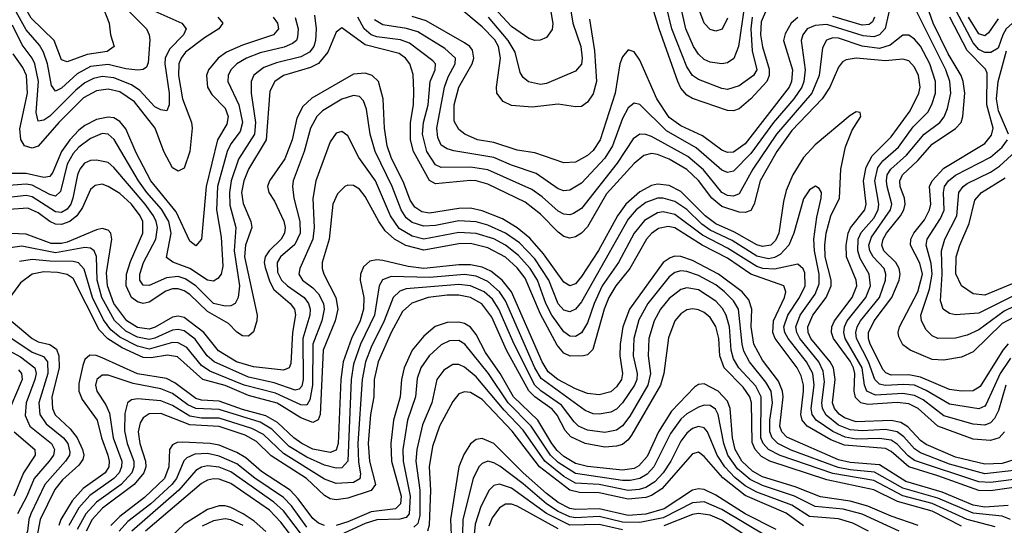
# Model space of a CAD drawing. Header units: inches. Extents: x 501365 to 657855, y 482276 to 547543.
# Tile 97 of 256: x 534207 to 537577, y 505930 to 507662. Entities that reach past the tile are written whole.
import ezdxf

# ---------------------------------------------------------------- set-up
doc = ezdxf.new("R2010")
doc.units = ezdxf.units.IN
doc.header["$MEASUREMENT"] = 0
doc.layers.add('A5530', color=7, linetype='Continuous')

msp = doc.modelspace()

# ---------------------------------------------------------------- linework, layer by layer
at = {"layer": 'A5530', "color": 5}
for points, elevation in [([(534197.8, 508310), (534210, 508290), (534253.8, 508270), (534273, 508250), (534273.5, 508210), (534259.9, 508150), (534268.8, 508110), (534333.5, 508010), (534348, 507970), (534363.3, 507903.3), (534377.1, 507870), (534399.3, 507839.3), (534448.2, 507790), (534474.9, 507750), (534513.6, 507650), (534518.5, 507610), (534530.1, 507570), (534507.1, 507552.9), (534437.8, 507542.2), (534370, 507517.6), (534350, 507524.6), (534325.2, 507590), (534246.5, 507666.5), (534176.9, 507790)], 2020), ([(536001, 507830), (536032, 507648), (536030, 507627.8), (536010, 507600.8), (535988.6, 507591.4), (535970, 507590.6), (535950, 507597.4), (535890, 507638.7), (535769.2, 507769.2)], 2040), ([(537590, 506551.2), (537571.7, 506530), (537494.3, 506405.7), (537470, 506390.6), (537430.7, 506389.3), (537390, 506394.9), (537290, 506437), (537250, 506445), (537190, 506444.7), (537171.8, 506451.8), (537162.3, 506462.3), (537117.4, 506550), (537111.8, 506570), (537112.4, 506590), (537131.8, 506630), (537192.2, 506710), (537216.8, 506770), (537220.4, 506790), (537217.6, 506810), (537205.8, 506830), (537164.8, 506870), (537157.7, 506890), (537162.2, 506910), (537174.2, 506930), (537222, 506990), (537232.6, 507010), (537237.2, 507030), (537235.7, 507050), (537221.1, 507090), (537219.2, 507110), (537228.2, 507130), (537280.8, 507179.2), (537330, 507235.1), (537410, 507289.5), (537429.3, 507310), (537434.9, 507330), (537441.9, 507410), (537436.4, 507450), (537428.9, 507470), (537385.2, 507545.2), (537334.1, 507650), (537284.9, 507790)], 2120), ([(534581.8, 507690), (534641.1, 507630), (534650.8, 507610), (534652.3, 507592.3), (534646.7, 507513.3), (534641.3, 507498.7), (534629.3, 507490.7), (534611.1, 507488.9), (534570, 507492.9), (534510, 507507.7), (534450, 507501.1), (534403.6, 507476.4), (534350, 507427.5), (534330, 507416.6), (534316, 507436), (534302, 507510), (534289.2, 507550), (534274.8, 507574.8), (534230, 507626.5), (534150.2, 507770)], 2040), ([(537190, 507723), (537169.1, 507630.9), (537150, 507609.2), (537130, 507603.2), (537093.7, 507606.3), (536970, 507644.8), (536930, 507642.1), (536902.5, 507630), (536887.1, 507610), (536881.3, 507590), (536895.8, 507490), (536891.2, 507450), (536884, 507430), (536856.6, 507390), (536787.1, 507310), (536710, 507203.3), (536650, 507142.7), (536630, 507138.4), (536610, 507146.6), (536522.7, 507222.7), (536420.7, 507280.7), (536330, 507370.6), (536310, 507375.9), (536290, 507359.4), (536270, 507323.2), (536236.5, 507230), (536210, 507187.3), (536130, 507101.9), (536090, 507077.9), (536070, 507075.6), (536050, 507082.8), (535974.4, 507134.4), (535890, 507162.9), (535830.1, 507190.1), (535693, 507213), (535670, 507218.9), (535650, 507232.3), (535637.8, 507257.8), (535634.7, 507290), (535661.2, 507430), (535674, 507466), (535698.2, 507510), (535698.7, 507530), (535662.5, 507562.5), (535570, 507619.8), (535531.4, 507631.4), (535450, 507643.7), (535421.6, 507661.6)], 2140), ([(536084.7, 507750), (536100.8, 507650), (536127.9, 507570), (536132, 507530), (536130, 507509.7), (536110, 507485), (536010, 507443.5), (535990, 507439.7), (535949.1, 507449.1), (535930, 507464.1), (535920.5, 507480.5), (535902.8, 507550), (535879, 507590), (535811.7, 507670)], 2060), ([(534670, 507691.3), (534762.7, 507650), (534777, 507630), (534767.5, 507610), (534719.5, 507560.5), (534705.5, 507530), (534704.5, 507510), (534718.7, 507410), (534718.7, 507370), (534711.3, 507350), (534690, 507352.6), (534670, 507363.7), (534618.6, 507418.6), (534590, 507439), (534530, 507462.8), (534490, 507467.1), (534459.9, 507460.1), (534430, 507444.8), (534399.6, 507420.4), (534310, 507330.8), (534290, 507317.5), (534270, 507313.6), (534263.5, 507343.5), (534271.9, 507450), (534259.5, 507510), (534250, 507530), (534215.9, 507575.9), (534182.8, 507642.8)], 2060), ([(536157, 507663), (536174.9, 507554.9), (536180.8, 507450), (536170, 507407.3), (536150, 507378.8), (536130, 507364.7), (536110, 507363.2), (536050, 507372.1), (535961.7, 507361.7), (535890, 507367.8), (535861.8, 507381.8), (535839.9, 507410), (535838.7, 507430), (535853.3, 507530), (535845.5, 507570), (535832.9, 507592.9), (535790, 507637.6), (535706.3, 507706.3)], 2080), ([(536763.3, 507696.7), (536745.3, 507654.7), (536742.2, 507610), (536749, 507569), (536772.5, 507492.5), (536772.5, 507470), (536764.3, 507450), (536710, 507390.3), (536670, 507356.8), (536650, 507349.9), (536630, 507350.6), (536510, 507392), (536490, 507403.4), (536470, 507427.5), (536459.4, 507450), (536395.9, 507630), (536377, 507690)], 2080), ([(536713.9, 507670), (536709, 507630), (536714.4, 507554.4), (536729.7, 507490), (536718.1, 507470), (536670, 507435), (536630, 507423), (536610, 507425.9), (536530, 507456.2), (536510, 507470.4), (536490, 507500.4), (536439, 507630), (536419.4, 507710)], 2060), ([(536687.6, 507710), (536667.7, 507570), (536651.2, 507528.8), (536630, 507513.9), (536610, 507510.4), (536570, 507516), (536550, 507525.3), (536530, 507543.6), (536512.9, 507570), (536487.4, 507630), (536470, 507706.3)], 2040), ([(536630, 507667.3), (536611.2, 507628.8), (536590, 507621.7), (536570, 507627.6), (536550, 507649.8), (536535.2, 507690)], 2020), ([(537597.9, 506502.1), (537562.3, 506450), (537515.2, 506344.8), (537510, 506338), (537490, 506329.1), (537390, 506344.6), (537310, 506392.4), (537270, 506409.6), (537232.9, 506412.9), (537168.9, 506408.9), (537150, 506413.8), (537133.8, 506430), (537112.1, 506490), (537071.7, 506570), (537068.9, 506590), (537073.7, 506610), (537085.2, 506630), (537149.5, 506710), (537170.2, 506770), (537171.8, 506790), (537166.2, 506810), (537128.4, 506850), (537116.5, 506870), (537113.2, 506890), (537123, 506917), (537187.8, 507010), (537192.2, 507030), (537176.5, 507090), (537173.4, 507110), (537176.6, 507130), (537188.9, 507150), (537242.4, 507197.6), (537302.5, 507270), (537356.3, 507310), (537371.6, 507328.4), (537383, 507357), (537394, 507410), (537390.9, 507450), (537376.6, 507490), (537270, 507704.2)], 2140), ([(537656.2, 507683.8), (537605, 507650), (537583.5, 507630), (537571.6, 507610), (537555.9, 507564.1), (537531.3, 507548.7), (537510, 507548.7), (537490, 507560), (537470, 507582.6), (537413.7, 507690)], 2060), ([(535216.6, 507676.6), (535221.6, 507630), (535219.4, 507590), (535213.5, 507570), (535199.1, 507550), (535170, 507534.1), (535086.3, 507513.7), (535042.3, 507497.7), (535008.9, 507471.1), (534999.1, 507450), (534999.9, 507410), (535013.9, 507310), (535010.7, 507270), (534955.8, 507184.2), (534931, 507110), (534925.5, 507070), (534926.9, 507026.9), (534947.4, 506950), (534941.4, 506870), (534959.1, 506750), (534954.7, 506710), (534944.2, 506690), (534930, 506682.2), (534910, 506680.2), (534870, 506690), (534810, 506750.4), (534773.9, 506773.9), (534750, 506782.3), (534710, 506778), (534650, 506751.9), (534630, 506752.5), (534618.9, 506770), (534618.6, 506790), (534630.5, 506830), (534673.4, 506910), (534679, 506950), (534674.7, 506970), (534665.7, 506990), (534636.3, 507030), (534530, 507155.7), (534510, 507172.5), (534470, 507181.1), (534450, 507179.2), (534429.2, 507170), (534412.8, 507150), (534404.7, 507130), (534389.6, 507050), (534381.9, 507030), (534370, 507012.4), (534350, 507001.4), (534330, 507003.2), (534250, 507054.9), (534230, 507059.8), (534170, 507052.9)], 2160), ([(535075.3, 507670), (535090.1, 507650), (535092.7, 507630), (535076.4, 507610), (534970, 507574.8), (534915.1, 507550), (534886.3, 507530), (534853.6, 507490), (534847, 507470), (534850.1, 507430), (534865.3, 507405.3), (534910, 507358.5), (534920.9, 507330), (534916.7, 507303.3), (534883.8, 507250), (534845.5, 507090), (534830, 506909.6), (534810, 506887.2), (534790, 506903.5), (534743.1, 507003.1), (534656.6, 507110), (534605.5, 507205.5), (534570, 507287.5), (534550, 507313.3), (534530, 507325.2), (534510, 507328.3), (534470, 507319.9), (534430, 507298.9), (534410, 507282.9), (534379.3, 507250), (534350.9, 507210), (534320.8, 507139.2), (534310, 507124.1), (534290, 507121.1), (534230, 507134.8), (534170, 507134.4)], 2120), ([(535149.5, 507669.5), (535159.9, 507630), (535158.6, 507601.4), (535154.1, 507590), (535140.4, 507579.6), (535112.3, 507567.7), (535030, 507547.9), (534983.5, 507530), (534950, 507509.9), (534929.6, 507490), (534920.5, 507470), (534919.4, 507450), (534957.2, 507370), (534970.3, 507310), (534961.6, 507278.4), (534930, 507235.9), (534917.7, 507210), (534884.7, 507090), (534880.8, 507010), (534896.6, 506916.6), (534902, 506818), (534896.6, 506790), (534885.2, 506774.8), (534870, 506766.2), (534850, 506769.9), (534790.1, 506810.1), (534730.9, 506830.9), (534710, 506846.8), (534726.1, 506930), (534717.5, 506970), (534692.8, 507012.8), (534642.5, 507070), (534614, 507110), (534531.1, 507251.1), (534510, 507269.5), (534490, 507271.4), (534450, 507254.9), (534410, 507225.4), (534390, 507202.8), (534370, 507166.5), (534347.2, 507072.8), (534330, 507057.6), (534310, 507062.7), (534250, 507095.2), (534230, 507098.8), (534170, 507093.8)], 2140), ([(534885.7, 507670), (534902.8, 507650), (534888.5, 507630), (534840.2, 507599.8), (534774.7, 507550), (534759.8, 507530), (534752.3, 507510), (534751.1, 507470), (534764.1, 507390), (534794.8, 507310), (534798.1, 507290), (534790.1, 507210.1), (534770, 507153.4), (534750, 507143.2), (534730, 507153.8), (534700.9, 507210), (534670.6, 507290), (534600.4, 507380.4), (534550, 507414.6), (534510, 507424.2), (534470, 507418.5), (534425.9, 507394.1), (534341, 507310), (534270, 507228.9), (534250, 507221.5), (534223.4, 507230), (534210.8, 507250.8), (534208.3, 507288.3), (534234, 507410), (534230.2, 507470), (534218.1, 507498.1), (534184.7, 507544.7)], 2080), ([(537582.4, 506410), (537556.7, 506323.3), (537543.8, 506296.2), (537530, 506281.5), (537510, 506273.7), (537470, 506276.9), (537370, 506305.6), (537299.4, 506359.4), (537270, 506375.1), (537230, 506381.8), (537136.4, 506376.4), (537106.6, 506390), (537098.8, 506410), (537090.3, 506470), (537032.7, 506570), (537027.4, 506590), (537030, 506610), (537039.7, 506630), (537102.7, 506710), (537119.2, 506750), (537115, 506790), (537084.1, 506844.1), (537075.8, 506870), (537076.9, 506910), (537087.3, 506932.7), (537130, 506982.3), (537144.8, 507010), (537148, 507030), (537133.7, 507110), (537144.6, 507155.4), (537161.8, 507178.2), (537214.8, 507225.2), (537264.9, 507295.1), (537315.4, 507344.6), (537329.3, 507370.7), (537342, 507410), (537342.1, 507450), (537322.6, 507510), (537290, 507571.2), (537270, 507595), (537250, 507609), (537230, 507608), (537186.2, 507573.8), (537150, 507563.4), (537090, 507571.4), (537010, 507598.8), (536990, 507599.6), (536968.4, 507591.6), (536955.3, 507564.7), (536943.3, 507470), (536918.5, 507410), (536797, 507270), (536716.4, 507150), (536670, 507065), (536650, 507056.8), (536630, 507059.3), (536610, 507069.7), (536547.2, 507147.2), (536493.5, 507193.5), (536370, 507261.9), (536350, 507268.9), (536330, 507269.1), (536306.6, 507253.4), (536252.6, 507170), (536130, 507014.5), (536102.4, 506997.6), (536090, 506993.9), (536070, 506996.1), (536050, 507006.2), (535995.5, 507055.5), (535959.6, 507079.6), (535810, 507147.8), (535750, 507156.4), (535650, 507155.3), (535630, 507164.6), (535600.5, 507210), (535585.7, 507270), (535589.3, 507310), (535605.5, 507370), (535612.5, 507450), (535629.5, 507490), (535629.9, 507510), (535621.1, 507521.1), (535541.4, 507581.4), (535510, 507592.5), (535430, 507603.2), (535410, 507610.2), (535385.7, 507630), (535364.1, 507670)], 2160), ([(536870, 507668.5), (536848.1, 507650), (536827.1, 507612.9), (536821.5, 507590), (536851.7, 507490), (536849, 507450), (536840.6, 507430), (536690, 507236.1), (536650, 507208.4), (536630, 507207), (536610, 507214.8), (536543.9, 507263.9), (536470, 507297.6), (536430, 507326.7), (536388.4, 507390), (536330, 507522.7), (536310, 507551.6), (536290, 507558.4), (536270, 507533.8), (536260.7, 507510), (536244.9, 507410), (536194.4, 507250), (536170, 507214.1), (536150, 507196.7), (536110, 507173.7), (536070, 507171.5), (535970, 507205.3), (535910, 507215), (535830, 507240.7), (535774.5, 507250), (535731.3, 507270), (535710, 507285.2), (535694.1, 507314.1), (535694.5, 507370), (535710, 507430.1), (535755.7, 507510), (535761.4, 507530), (535757.2, 507557.2), (535747.9, 507570), (535730, 507581.8), (535598, 507658), (535550, 507672.8)], 2120), ([(537132.8, 507670), (537125.4, 507654.6), (537114.5, 507645.5), (537090, 507642.5), (536990, 507672.4)], 2120), ([(537630, 506653.6), (537570, 506621.2), (537470, 506524.4), (537430, 506505.8), (537370, 506495.2), (537330, 506497.5), (537254.5, 506530), (537230, 506548.5), (537215.9, 506575.9), (537213.9, 506590), (537218.9, 506610), (537280.7, 506730), (537296.7, 506790), (537288.2, 506828.2), (537256.2, 506890), (537257.4, 506910), (537267.1, 506930), (537303.7, 506976.3), (537321.5, 507010), (537325.1, 507030), (537321, 507090), (537330.7, 507110), (537370, 507152.8), (537510, 507237.4), (537533.7, 507266.3), (537538.7, 507290), (537517.6, 507370), (537518.5, 507478.5), (537512.5, 507492.5), (537450, 507555.9), (537390.7, 507670)], 2080), ([(537555.6, 507664.4), (537523.1, 507616.9), (537510, 507606.6), (537490, 507613.1), (537454.7, 507670)], 2040), ([(537577.7, 506250), (537559, 506230), (537530, 506220.7), (537470, 506224.9), (537350, 506269.5), (537282.1, 506330), (537250, 506346.6), (537210, 506350.9), (537110, 506343.5), (537086.5, 506350), (537068.1, 506368.1), (537062.7, 506390), (537065.4, 506450), (537061.1, 506470), (537050, 506492.8), (536992.8, 506570), (536985.7, 506590), (536986.6, 506610), (536995.5, 506630), (537056.4, 506710), (537072, 506750), (537070.1, 506770.1), (537037.1, 506850), (537035.7, 506890), (537043, 506930), (537051.2, 506948.8), (537100, 507010), (537104.5, 507030), (537095.2, 507110), (537103.9, 507156.1), (537124.9, 507195.1), (537190, 507260.1), (537254.6, 507350), (537284.3, 507410), (537288.7, 507430), (537283.9, 507470), (537270, 507499.3), (537250, 507520.1), (537230, 507526.1), (537170, 507520.9), (537070.6, 507529.4), (537035.6, 507524.4), (537023.3, 507516.7), (537010, 507498.7), (536980.3, 507430), (536954.1, 507390), (536850, 507281.6), (536798.5, 507210), (536741.1, 507110), (536721.3, 507030), (536710, 507008.7), (536690, 507001.5), (536670, 507002.5), (536610, 507021.4), (536575.7, 507050), (536531, 507111), (536490, 507148.6), (536430, 507184.5), (536390, 507200.1), (536370, 507203), (536343.9, 507196.1), (536310, 507168.6), (536215.3, 507064.7), (536150, 506952.7), (536129.8, 506930.2), (536110, 506917.5), (536090, 506913.9), (536070, 506919.3), (536050, 506933.6), (535990, 506995.4), (535936.7, 507036.7), (535810, 507097.8), (535770, 507109.7), (535750, 507110.6), (535630, 507099.8), (535610, 507111.1), (535555.3, 507210), (535545.2, 507250), (535544.7, 507310), (535555, 507370), (535556.6, 507416.6), (535554, 507474), (535542.6, 507510), (535527.5, 507530), (535505.8, 507545.8), (535390, 507575.7), (535310, 507633.5), (535290, 507618.7), (535262.1, 507550), (535230, 507511.5), (535202.6, 507497.4), (535110, 507469.9), (535080.8, 507450), (535063.3, 507416.7), (535050.3, 507250), (534989.9, 507150.1), (534974.7, 507110), (534966.7, 507070), (534971.8, 507031.8), (534998.9, 506970), (535002.2, 506950), (534980, 506890), (534977.1, 506850), (535020.4, 506650), (535019.1, 506630), (535007.3, 506592.7), (534990, 506578.3), (534970, 506579.4), (534950, 506591.6), (534921.7, 506621.7), (534850, 506662.9), (534790, 506720.3), (534770, 506733), (534750, 506739.6), (534730, 506739.6), (534708, 506732), (534650, 506694.5), (534630, 506690.2), (534610, 506695.3), (534590, 506710.6), (534571.7, 506750), (534572.9, 506790), (534586.5, 506833.5), (534629.2, 506930), (534628.7, 506970), (534620, 506990), (534589.4, 507030), (534550, 507065.9), (534510, 507090.7), (534490, 507098.4), (534465.9, 507094.1), (534450, 507079.9), (534421.9, 507018.1), (534402.7, 506990), (534378.7, 506970), (534350, 506960.1), (534330, 506961.6), (534310.1, 506970.1), (534270, 507000.5), (534235.7, 507015.7), (534170, 507012)], 2180), ([(537591.5, 507270), (537557.6, 507350), (537550.4, 507390.4), (537555.9, 507450), (537585.1, 507554.9)], 2060), ([(537610, 506154.3), (537570, 506142.3), (537510, 506139.2), (537410, 506164.1), (537310, 506206.5), (537290, 506220.4), (537247.2, 506267.2), (537222.5, 506282.5), (537190, 506289), (537070, 506284.4), (537030, 506298.3), (537011.3, 506311.3), (536995.7, 506330), (536989.6, 506350), (536998.7, 506430), (536992.7, 506470), (536981.3, 506490), (536915, 506570), (536905.9, 506590), (536904.4, 506610), (536921.9, 506650), (536967.3, 506710), (536984.5, 506750), (536984.5, 506770), (536963.7, 506850), (536962.5, 506890), (536967.4, 506930), (536983.3, 506990), (537013.1, 507050), (537017.2, 507150), (537033.8, 507226.2), (537056.9, 507283.1), (537086, 507330), (537084, 507344), (537070, 507346), (537050, 507333.2), (536930, 507233.6), (536889.4, 507190), (536853.7, 507130), (536830, 507076.2), (536820.8, 507039.2), (536805.8, 506930), (536794.5, 506905.5), (536777.6, 506890), (536750, 506884.4), (536730, 506890.2), (536654.2, 506934.2), (536590, 506962.9), (536553.5, 506990), (536470, 507073.4), (536430, 507094), (536390, 507098.4), (536370, 507093.7), (536330, 507072.5), (536282.1, 507030), (536253.4, 506990), (536188.4, 506871.6), (536130, 506781.7), (536110, 506757.5), (536090, 506749.9), (536070, 506762.9), (535999.7, 506859.7), (535953, 506913.1), (535909.3, 506949.3), (535859.2, 506979.2), (535790, 507007.6), (535750, 507016), (535710, 507015), (535610, 506999.6), (535583.8, 507003.8), (535559.6, 507019.6), (535544, 507044), (535522, 507102), (535478.9, 507190), (535465.4, 507230), (535455.4, 507290), (535450.7, 507390), (535435, 507450), (535413.5, 507470), (535390, 507477.9), (535350, 507474.9), (535207, 507393), (535176.2, 507363.8), (535156, 507324), (535139.6, 507250), (535114.5, 507185.5), (535062.6, 507110), (535055.9, 507090), (535060.5, 507070), (535079.7, 507039.7), (535111.1, 506971.1), (535116.1, 506950), (535114.1, 506930), (535101.6, 506910), (535061.2, 506870), (535047.1, 506850), (535044.1, 506830), (535047.5, 506812.5), (535063.6, 506763.6), (535077.3, 506737.3), (535132.6, 506690), (535148.1, 506670), (535151, 506651), (535141.1, 506590), (535135.2, 506484.8), (535130, 506469.9), (535110, 506461.2), (535007.3, 506472.7), (534948.9, 506490), (534887.2, 506527.2), (534837.3, 506590), (534770, 506641.6), (534750, 506646.7), (534730, 506643.5), (534671.4, 506608.6), (534650, 506601.3), (534610, 506607.3), (534574.5, 506630), (534530, 506689.9), (534507.3, 506750), (534504.9, 506795.1), (534522.6, 506910), (534518.7, 506930), (534510, 506940.9), (534490, 506946.9), (534470, 506942.5), (534370, 506899.3), (534350, 506894.7), (534315.4, 506895.4), (534230, 506927.6), (534150, 506930.6)], 2220), ([(537610, 506117.4), (537510, 506106.7), (537390, 506139.5), (537290, 506178.4), (537270, 506191.6), (537233.2, 506233.2), (537210, 506250.7), (537170, 506258.2), (537090, 506253.2), (537050, 506257.1), (537010, 506273.7), (536966.9, 506306.9), (536954.4, 506330), (536952.5, 506350), (536962, 506422), (536957.6, 506457.6), (536941.8, 506490), (536877.1, 506570), (536866.9, 506590), (536863.6, 506610), (536878.7, 506650), (536930, 506722.1), (536943.1, 506756.9), (536943, 506790), (536927.5, 506870), (536925.2, 506910), (536935, 506985), (536950.7, 507050), (536950.9, 507070), (536943.1, 507083.1), (536931.3, 507091.3), (536910, 507078.4), (536890, 507048.4), (536856.6, 506930), (536839.9, 506890), (536810, 506857.9), (536790, 506847.2), (536770, 506843.2), (536730, 506851.4), (536645.1, 506905.1), (536570, 506941.1), (536541.9, 506961.9), (536490, 507011.5), (536450, 507039.2), (536410, 507050.9), (536390, 507050.2), (536350, 507035.1), (536317.1, 507010), (536290, 506978), (536130, 506695.8), (536110, 506670.3), (536090, 506661.3), (536070, 506667.1), (536050, 506688.7), (536018, 506770), (535970, 506842.2), (535917.3, 506897.3), (535870, 506930.8), (535810, 506958), (535770, 506969.8), (535710, 506973.1), (535630, 506956.8), (535590, 506954.3), (535550, 506967.2), (535530, 506983.2), (535512.3, 507010), (535482.3, 507090), (535423.9, 507210), (535407.3, 507270), (535394.7, 507354.7), (535384, 507384), (535370, 507398.5), (535350, 507402.3), (535310, 507389.6), (535243.4, 507350), (535224.3, 507330), (535202.9, 507290), (535180.4, 507210), (535143, 507110), (535140.9, 507090), (535145.2, 507050), (535165.8, 506970), (535166.8, 506930), (535148.6, 506891.4), (535100.1, 506850), (535088.2, 506830), (535090, 506796.5), (535103.8, 506770), (535124.1, 506750), (535180.4, 506710), (535196.2, 506690), (535201.7, 506670), (535200, 506650), (535176.6, 506570), (535177.9, 506430), (535173.2, 506406.8), (535163.3, 506396.7), (535150, 506392.8), (535078.4, 506418.4), (534990, 506438), (534872.3, 506490), (534848.4, 506510), (534807.9, 506567.9), (534770, 506596.3), (534750, 506601.2), (534730, 506598.3), (534670, 506570.5), (534650, 506566.2), (534610, 506574.3), (534570, 506595), (534531.2, 506631.2), (534488.2, 506710), (534472.4, 506770), (534470.2, 506850.2), (534462, 506870), (534450, 506879.6), (534430, 506881.6), (534330, 506863.7), (534214.5, 506885.5), (534144.4, 506875.6)], 2240), ([(537610, 506087.1), (537530, 506076.5), (537490, 506079.4), (537270, 506152.1), (537247.8, 506167.8), (537210, 506208.4), (537190, 506221.5), (537150, 506227.8), (537070, 506225.6), (537032.5, 506232.5), (536990, 506251.2), (536933.5, 506290), (536919.8, 506310), (536916.3, 506330), (536926.4, 506410), (536921.2, 506450), (536899.6, 506490), (536836.8, 506570), (536825.8, 506590), (536822.2, 506610), (536836.3, 506650), (536875.8, 506710), (536895.2, 506750), (536894.4, 506794.4), (536889, 506809), (536870, 506824), (536790, 506807), (536750.2, 506809.8), (536730, 506816.2), (536630, 506879), (536543.6, 506923.6), (536450, 506994.7), (536410, 507003.6), (536390, 507000.2), (536345.5, 506974.5), (536310, 506930.3), (536256.5, 506830), (536200.6, 506750), (536173.4, 506690), (536150, 506623), (536130.3, 506589.7), (536110, 506576.9), (536090, 506577.9), (536070, 506592.8), (536028.2, 506650), (536007.7, 506690), (535979.4, 506770), (535954.2, 506810), (535914.4, 506854.4), (535869.9, 506890), (535830, 506910.9), (535770, 506929.2), (535710, 506932.6), (535590, 506910.4), (535550, 506920.4), (535506.5, 506946.5), (535476, 506990), (535424.8, 507110), (535367.5, 507190), (535330, 507263.9), (535310, 507279.2), (535290, 507273.3), (535270, 507243.5), (535220.7, 507110), (535211, 507049), (535214.8, 506950), (535210.8, 506910), (535166, 506810), (535162.9, 506790), (535174.9, 506770), (535210, 506743.9), (535230, 506722.4), (535246.9, 506690), (535249.8, 506670), (535240.9, 506630), (535210.4, 506550), (535209.1, 506410), (535200.3, 506359.7), (535190, 506341.2), (535170, 506342.2), (535082.2, 506382.2), (534975.2, 506410), (534857.5, 506457.5), (534830, 506477.3), (534779, 506539), (534750, 506555.6), (534730, 506555.9), (534650, 506533.8), (534610, 506543.2), (534550, 506574.4), (534519.1, 506599.1), (534494.2, 506634.2), (534456.1, 506710), (534427.6, 506807.6), (534408.8, 506828.8), (534390, 506833.7), (534310, 506834.3), (534250, 506840.2), (534206.4, 506833.6)], 2260), ([(537650, 506698.9), (537576.1, 506663.9), (537490, 506599.4), (537450, 506580.8), (537410, 506571.4), (537350, 506569.9), (537330, 506578.9), (537310, 506599.5), (537293.2, 506630), (537291.6, 506650), (537320.8, 506739.2), (537330.3, 506790), (537326.4, 506826.4), (537309.2, 506890), (537313.1, 506910), (537359.2, 506980.8), (537370.9, 507009.1), (537368.5, 507070), (537372.7, 507090), (537386.4, 507110), (537410, 507128.7), (537530, 507190.6), (537570, 507225.5), (537587.9, 507250)], 2060), ([(537650, 506736.7), (537490, 506657.1), (537410, 506651.3), (537390, 506655), (537367.3, 506670), (537359.2, 506699.2), (537364.5, 506790), (537361.9, 506870), (537373.3, 506910), (537415.1, 506990), (537421.3, 507070), (537435.8, 507090), (537450, 507100.1), (537530, 507139.1), (537560.5, 507159.5), (537615.9, 507210)], 2040), ([(537617.5, 506762.5), (537510, 506718.1), (537470, 506723.3), (537430.6, 506750), (537411, 506791), (537411.8, 506850), (537424.5, 506890), (537456.9, 506963.1), (537476.3, 507043.7), (537499.2, 507070), (537579.9, 507120.1)], 2020), ([(537610, 506059.7), (537530, 506048.1), (537490, 506049.1), (537350, 506100.2), (537250.3, 506130), (537190, 506182.8), (537170, 506192.8), (537030, 506204.6), (536983.1, 506223.1), (536902.8, 506270), (536885.7, 506290), (536880.4, 506310), (536890.1, 506390.1), (536890.1, 506410.1), (536882.2, 506442.2), (536868.6, 506470), (536793.3, 506570), (536784.8, 506590), (536786.7, 506630), (536825, 506710), (536829.1, 506730), (536822.1, 506750), (536710, 506790.1), (536630, 506844.8), (536542.6, 506890), (536450, 506949), (536426.5, 506953.5), (536393.9, 506946.1), (536370, 506929.9), (536352.6, 506910), (536295.6, 506810), (536247.5, 506750), (536223.7, 506710), (536207.8, 506670), (536168.3, 506531.7), (536150, 506514.2), (536136.9, 506510), (536090.8, 506509.2), (536070, 506519.6), (536047.1, 506547.1), (535990, 506652.7), (535937, 506777), (535910, 506812.1), (535870, 506848.1), (535810, 506880.8), (535750, 506895.1), (535710, 506894.1), (535590, 506872.5), (535528.7, 506888.7), (535489.9, 506910), (535458.4, 506938.4), (535436.2, 506970), (535390, 507056.1), (535370, 507080.8), (535350, 507093.5), (535330, 507095.2), (535319.6, 507090), (535294.4, 507065.6), (535279, 507030), (535265.9, 506910), (535241.9, 506830), (535242, 506810), (535248.3, 506790), (535289.8, 506710), (535296.5, 506670), (535286.7, 506630), (535245.8, 506530), (535236, 506310), (535228.5, 506291.5), (535210, 506282.4), (535170, 506297.9), (535088.7, 506348.7), (534990, 506375.1), (534910, 506408.5), (534833.8, 506430), (534747.2, 506507.2), (534712.9, 506512.9), (534656.7, 506503.3), (534630, 506505.2), (534558.4, 506538.4), (534509, 506569), (534479.8, 506599.8), (534390, 506775.3), (534370, 506789.4), (534336.2, 506796.3), (534290, 506798.3), (534249.5, 506790), (534210, 506760.8), (534173.1, 506710)], 2280), ([(537590, 505998.6), (537510, 505992.5), (537470, 505999.2), (537363.9, 506043.9), (537240.1, 506080), (537150, 506137), (537050, 506145.6), (537010, 506154.7), (536832.3, 506232.3), (536815.4, 506250), (536808.5, 506270), (536820.1, 506370), (536818.3, 506390), (536804.2, 506424.2), (536750, 506495.6), (536720.3, 506550), (536711.2, 506610), (536713.5, 506670), (536702.8, 506702.8), (536679.5, 506730), (536599.1, 506790), (536510, 506836.6), (536470, 506851.1), (536450, 506851.7), (536433.4, 506846.6), (536410, 506829.9), (536294, 506670), (536272, 506610), (536262.2, 506550), (536261.3, 506510), (536270.3, 506450), (536266.7, 506430), (536250, 506404.5), (536230, 506387.8), (536190, 506377.3), (536150, 506382.1), (536110, 506397.9), (536049, 506430), (536015.9, 506455.9), (535995.2, 506490), (535889.9, 506729.9), (535858.5, 506770), (535819.9, 506799.9), (535790, 506814), (535750, 506822.6), (535710, 506822.6), (535590, 506809.5), (535536.5, 506816.5), (535450, 506837.1), (535430, 506839.1), (535405.7, 506834.3), (535384.4, 506815.6), (535374, 506790), (535372.9, 506770), (535384.7, 506710), (535384, 506670), (535372.6, 506630), (535342.8, 506570), (535314.2, 506490), (535306.2, 506430), (535297, 506210), (535290, 506187.5), (535270, 506179.4), (535210, 506191.2), (535172.6, 506210), (535145.3, 506230), (535090, 506282.5), (535050, 506305.3), (534970, 506326.7), (534890, 506355.6), (534830, 506359), (534810, 506364.9), (534738.2, 506418.2), (534710, 506432.9), (534610, 506448.4), (534490, 506503.4), (534468.7, 506511.3), (534447.4, 506512.6), (534430, 506497.7), (534422.9, 506477.1), (534410, 506415.8), (534409.8, 506390), (534421.1, 506361.1), (534472.5, 506290), (534487.3, 506230), (534509.2, 506170), (534513.9, 506150), (534511.9, 506130), (534499.4, 506110), (534424.1, 506055.9), (534386.3, 506013.7), (534348.3, 505950), (534340.7, 505930)], 2320), ([(537597.7, 505950), (537570, 505961.3), (537470, 505972), (537350, 506023.3), (537230, 506057.4), (537132.5, 506112.5), (537050, 506120), (537008.7, 506128.7), (536847.4, 506187.4), (536801.5, 506210), (536782.2, 506230), (536775.1, 506250), (536774.4, 506290), (536783.5, 506350), (536778.8, 506390), (536760.7, 506420.7), (536705.3, 506490), (536686, 506526), (536679.9, 506550), (536667.5, 506670), (536650, 506699.4), (536619.6, 506730), (536590, 506753.1), (536530, 506785.9), (536490, 506799.7), (536470, 506801.5), (536450, 506796.2), (536430, 506780.9), (536357.5, 506690), (536326, 506634), (536309.1, 506570), (536307.2, 506510), (536320.6, 506450), (536319.2, 506430), (536311.2, 506410), (536270, 506349.1), (536250, 506328.4), (536230, 506317.4), (536190, 506311.3), (536170, 506312.3), (536142.8, 506322.8), (535992.4, 506432.4), (535970, 506469.9), (535870, 506698.9), (535849.5, 506730), (535810, 506765.3), (535770, 506783.1), (535730, 506789.1), (535610, 506778.6), (535478.1, 506781.9), (535449.5, 506770.5), (535437.5, 506750), (535421.6, 506650), (535373.8, 506550), (535350, 506481.7), (535341.3, 506430), (535330, 506150), (535310, 506127.3), (535290, 506126.4), (535250, 506136.7), (535190, 506163.1), (535130, 506200.5), (535070, 506260), (535030, 506283), (534890, 506326.3), (534810, 506330), (534783, 506343), (534730, 506381.2), (534690, 506397.8), (534595.4, 506415.4), (534510, 506444), (534490, 506444.4), (534470.8, 506430), (534466.9, 506410), (534471, 506390), (534502.5, 506342.5), (534514.5, 506314.5), (534527.1, 506230), (534556.3, 506150), (534555.9, 506130), (534547.3, 506110), (534530, 506090), (534447.9, 506032.1), (534409.9, 505990.1), (534375, 505930)], 2340), ([(537545.2, 505925.2), (537450, 505950.3), (537330, 506005.1), (537230, 506031.4), (537130, 506083.1), (536990, 506107.5), (536809.7, 506169.7), (536769.9, 506189.9), (536751.9, 506210), (536744.3, 506230), (536745.3, 506370), (536726.2, 506406.2), (536668.4, 506470), (536650, 506499.9), (536642.3, 506530), (536636.5, 506610), (536625.5, 506650), (536612.6, 506672.6), (536590, 506697.4), (536530, 506736.1), (536490, 506743.8), (536470, 506738.2), (536430, 506706.5), (536400.7, 506670), (536378.7, 506630), (536360.3, 506570), (536358.1, 506510), (536365.8, 506450), (536356.6, 506410), (536295.6, 506304.4), (536270, 506270.6), (536250, 506256.3), (536210, 506248.3), (536150, 506256.5), (536119.9, 506270), (536104.4, 506284.4), (536061.9, 506341.9), (535991.2, 506391.2), (535970.6, 506410.6), (535899.7, 506550), (535847.2, 506670), (535824.9, 506704.9), (535797.4, 506730), (535750.6, 506750.6), (535710, 506754.6), (535530, 506740.1), (535507.8, 506732.2), (535485.4, 506710), (535455.1, 506630), (535410, 506539.7), (535390.9, 506490), (535379.4, 506430), (535364.9, 506210), (535366.6, 506146.6), (535373.1, 506106.9), (535370.9, 506089.1), (535350, 506076.9), (535290, 506073.7), (535250, 506088.6), (535110, 506176.4), (535041.7, 506241.7), (535002.2, 506262.2), (534890, 506297.4), (534830, 506297.3), (534790, 506304.3), (534730, 506340), (534690, 506356.8), (534610, 506363.4), (534590, 506359.5), (534576.6, 506350), (534566.7, 506313.3), (534565.7, 506254.3), (534575.3, 506210), (534597.6, 506150), (534597.7, 506130), (534590.7, 506110), (534554.6, 506070), (534470.1, 506009.9), (534433.3, 505970), (534404, 505916)], 2360), ([(537430, 505926.8), (537330, 505978.3), (537211.8, 506011.8), (537130, 506051.7), (536970, 506085.6), (536774.8, 506150), (536746.1, 506166.1), (536723.9, 506190), (536714.2, 506214.2), (536711.6, 506350), (536706.6, 506370), (536683.8, 506403.8), (536617.8, 506470), (536602.9, 506510), (536599.5, 506570), (536590, 506610.5), (536570, 506642), (536550, 506658.7), (536530, 506668.2), (536510, 506671.1), (536490, 506667.9), (536470, 506654.8), (536449.7, 506630), (536427.6, 506572.4), (536411.5, 506450), (536400.8, 506410), (536301.4, 506238.6), (536290, 506222.7), (536270, 506207.2), (536250, 506200.7), (536210, 506197.6), (536142, 506210), (536093.4, 506233.4), (536074.4, 506254.4), (536047, 506307), (536030, 506327.8), (535970.4, 506370.4), (535950.3, 506390.3), (535873.1, 506530), (535822.7, 506642.7), (535788.8, 506688.8), (535750.4, 506710.4), (535710, 506718.2), (535670, 506718.3), (535604.9, 506710), (535548.9, 506691.1), (535517.5, 506662.5), (535478.4, 506590), (535433.6, 506490), (535420.6, 506430), (535419.4, 506370), (535407.9, 506310), (535399.7, 506210), (535404, 506150), (535425.1, 506070), (535410, 506049.3), (535330, 506022.7), (535290, 506017.8), (535270, 506021.1), (535250, 506032.4), (535188.3, 506090), (535068.4, 506168.4), (535017.7, 506217.7), (534978.9, 506238.9), (534890, 506268.2), (534790, 506274.6), (534690, 506313.5), (534650, 506311.4), (534630, 506298.5), (534619.3, 506280.7), (534612.7, 506250), (534618.9, 506210), (534638, 506150), (534638.6, 506130), (534632.3, 506110), (534599.1, 506070), (534491.1, 505988.9), (534455.4, 505950), (534435.3, 505910)], 2380), ([(534178.4, 506630), (534250, 506570.1), (534270, 506558.7), (534310, 506549.6), (534333.5, 506533.5), (534340.8, 506510), (534342.2, 506470), (534317.3, 506370), (534319, 506330), (534329, 506309), (534380.2, 506260.2), (534403.7, 506230), (534422.1, 506190), (534426.5, 506170), (534423.9, 506156.1), (534410, 506136), (534353.7, 506086.3), (534327.2, 506052.8), (534277.6, 505950), (534266.5, 505890)], 2280), ([(537282.3, 505930), (537190, 505961.4), (537110, 505995.6), (537050, 506012.7), (536947.7, 506027.7), (536861.7, 506061.7), (536750, 506096.6), (536715.1, 506115.1), (536678.3, 506150), (536655.6, 506190), (536647.2, 506230), (536639, 506330), (536630, 506355.5), (536598, 506390), (536550, 506414.3), (536530, 506412.8), (536516.6, 506403.4), (536438.4, 506321.6), (536393.4, 506250), (536354.3, 506165.7), (536326.4, 506133.6), (536310, 506125), (536270, 506118.6), (536150, 506131.2), (536110, 506142.2), (536070, 506166.1), (536046.9, 506186.9), (536028.1, 506210), (535980.9, 506290), (535897.1, 506370), (535851.7, 506450), (535801.8, 506521.8), (535770, 506584.1), (535750, 506608.6), (535730, 506620.8), (535710, 506626.3), (535670, 506625.2), (535629.4, 506610.6), (535590, 506578.4), (535550, 506529.4), (535522.7, 506470), (535513.6, 506430), (535509.8, 506370), (535487.1, 506290), (535477.4, 506210), (535480.2, 506150), (535512.7, 506030), (535510, 506003.7), (535492.9, 505987.1), (535410, 505976.3), (535330, 505941.6), (535290, 505929.4)], 2420), ([(534170, 506577.1), (534250, 506523.1), (534288.2, 506508.2), (534303, 506490), (534303.1, 506450), (534272.4, 506350), (534275.9, 506310), (534297.7, 506277.7), (534357.2, 506230), (534372, 506210), (534378.8, 506181.2), (534377.8, 506170), (534363.9, 506150), (534292.8, 506070), (534245, 505970), (534238.3, 505950), (534234.2, 505910), (534226.8, 505893.2), (534182.8, 505837.2)], 2260), ([(537217.5, 505910), (537090, 505968.8), (537025, 505985), (536930, 505994.9), (536858.7, 506030), (536750, 506066.3), (536707.3, 506087.3), (536663.9, 506123.9), (536631.1, 506170), (536616.7, 506210), (536597.9, 506310), (536588.3, 506328.3), (536570, 506340.5), (536550, 506341.5), (536530, 506335.2), (536490, 506311.8), (536470, 506293.7), (536435.1, 506244.9), (536377.6, 506130), (536354.7, 506105.3), (536330, 506090.8), (536296.4, 506083.6), (536270, 506084.1), (536110, 506107.3), (536050, 506145.7), (536024.3, 506170), (535958.2, 506270), (535879.6, 506350), (535812, 506450), (535731, 506551), (535710, 506562.5), (535678.6, 506561.4), (535650, 506547.7), (535608.9, 506510), (535580.4, 506470), (535567.3, 506432.7), (535561.9, 506370), (535534.4, 506290), (535518.8, 506190), (535519.6, 506150), (535543.5, 506030), (535540.6, 505970), (535530, 505956.6), (535508.2, 505951.8), (535430, 505949.5), (535390, 505936.3), (535290, 505890.3)], 2440), ([(534170, 506528.8), (534210, 506506.6), (534258.7, 506470), (534263.1, 506450), (534259.3, 506430), (534229.1, 506350), (534225.8, 506305.8), (534242.3, 506270), (534315.8, 506210), (534326.4, 506190), (534322.5, 506170), (534308.6, 506150), (534256.6, 506090), (534232, 506030), (534199.6, 505970)], 2240), ([(537112, 505910), (537058.1, 505938.1), (537010, 505952), (536910, 505960.5), (536850, 505998.7), (536730, 506043.5), (536690, 506065.4), (536654.3, 506094.3), (536620.4, 506130), (536594.4, 506170), (536561.5, 506250), (536550, 506264.5), (536530, 506268.7), (536510, 506261.5), (536490, 506245.7), (536470, 506218.5), (536435.7, 506150), (536409.1, 506110), (536380.9, 506079.1), (536350, 506059.8), (536327.3, 506052.7), (536290, 506049.8), (536190, 506069.7), (536110, 506074.9), (536070, 506097.6), (536004.8, 506150), (535930, 506256.5), (535865, 506325), (535770, 506438.8), (535730, 506471.9), (535710, 506480.8), (535690, 506480.4), (535658.6, 506461.4), (535635.3, 506430), (535617.3, 506350), (535585.7, 506274.3), (535566.6, 506190), (535563.3, 506150), (535576.2, 506050), (535576.7, 505963.3), (535570, 505936.9), (535555.8, 505924.2)], 2460), ([(534203, 506463), (534213.2, 506450), (534216, 506430), (534173.7, 506330)], 2220), ([(536890, 505928), (536830, 505972), (536690, 506032.1), (536613.2, 506093.2), (536550, 506165.4), (536530, 506180.6), (536510, 506175.2), (536405.1, 506054.9), (536370, 506032), (536350, 506025), (536290, 506019.2), (536190, 506041.9), (536123, 506043), (536090, 506050.8), (535986.2, 506130), (535892.8, 506252.8), (535790, 506360.5), (535750, 506384.6), (535730, 506387.6), (535710, 506380.2), (535690, 506354), (535643.8, 506270), (535620.2, 506199.8), (535608.9, 506130), (535613.5, 506050), (535609.1, 505930.9), (535602.7, 505910)], 2480), ([(534188.6, 506250), (534259.1, 506190), (534260.8, 506170), (534220.6, 506110), (534187.1, 506030)], 2220), ([(535250, 505929.3), (535230, 505937.4), (535210, 505953.7), (535160.9, 506020.9), (535132.5, 506050), (535034.8, 506114.8), (534980.8, 506160.8), (534950, 506180), (534890, 506204.3), (534859.7, 506210), (534764.9, 506215.1), (534746.5, 506213.5), (534730, 506206.2), (534719.9, 506190), (534717.8, 506130), (534702.3, 506090), (534634.8, 506025.2), (534550, 505960.9), (534519.1, 505930)], 2420), ([(536795.9, 505915.9), (536689.7, 505969.7), (536590, 506033.3), (536550, 506052.8), (536530, 506055.1), (536510, 506050.6), (536412.9, 505987.1), (536350, 505968.2), (536290, 505963.9), (536190, 505987.2), (536110, 505984.4), (536090, 505988.3), (536050, 506008.7), (536010, 506039.4), (535930.8, 506110), (535830, 506210.6), (535790, 506228), (535770, 506224.5), (535750, 506208.8), (535726.8, 506173.2), (535710.4, 506130), (535682, 505950), (535685.4, 505870)], 2520), ([(535190, 505923.8), (535137.2, 505997.2), (535110, 506025.4), (535012.2, 506092.2), (534950, 506141.3), (534890, 506167.5), (534850, 506175.6), (534806.2, 506173.8), (534778.8, 506161.2), (534769.4, 506150.6), (534743.6, 506090), (534727.9, 506070), (534655.7, 506004.3), (534577.2, 505942.8), (534547.3, 505910)], 2440), ([(536768.9, 505890), (536610, 505984.4), (536550, 506010.6), (536510, 506007.5), (536410, 505956), (536330, 505939.3), (536270, 505940.5), (536190, 505960.5), (536110, 505955.6), (536090, 505959), (536050, 505977.8), (536010, 506004), (535930, 506072.4), (535850, 506132.8), (535830, 506144.7), (535810, 506149.5), (535790, 506142.2), (535778.4, 506130), (535759.6, 506090), (535723.7, 505950), (535721.6, 505850)], 2540), ([(535190, 505874.3), (535110, 505980), (535077.2, 506010), (534930, 506113.8), (534890, 506129.6), (534850, 506133.7), (534830, 506129.7), (534810, 506117.4), (534752.2, 506050), (534591.4, 505910)], 2460), ([(535179, 505839), (535101.4, 505941.4), (535061.7, 505981.7), (534930, 506073.1), (534890, 506088.4), (534870, 506089.7), (534850, 506085.2), (534830, 506073.7), (534637.7, 505910)], 2480), ([(536270, 505914.4), (536190, 505933.3), (536090, 505930.4), (536010.4, 505970.4), (535890, 506057.3), (535849.1, 506070.9), (535830, 506067), (535813.8, 506050), (535785.9, 505994.1), (535766.4, 505933.6), (535755.5, 505830)], 2560), ([(536050, 505918.3), (535910, 505996.3), (535890, 506003), (535870, 506002.4), (535849.4, 505990.6), (535823.9, 505956.1), (535812.5, 505927.5)], 2580), ([(535050, 505908.8), (535010, 505944.2), (534972, 505970), (534930, 505991.4), (534910, 505996.5), (534890, 505996.9), (534850, 505984.5), (534770, 505933.7), (534703.3, 505870)], 2520), ([(536700.9, 505890), (536610, 505947.4), (536570, 505965.2), (536530.6, 505970.6), (536510, 505966.8), (536411.9, 505928.1)], 2560), ([(534972.5, 505930), (534930, 505949.5), (534910, 505952.8), (534870, 505945.9), (534832.3, 505927.7)], 2540)]:
    msp.add_lwpolyline(points, dxfattribs=dict(at, elevation=elevation))

doc.saveas('drawing.dxf')
